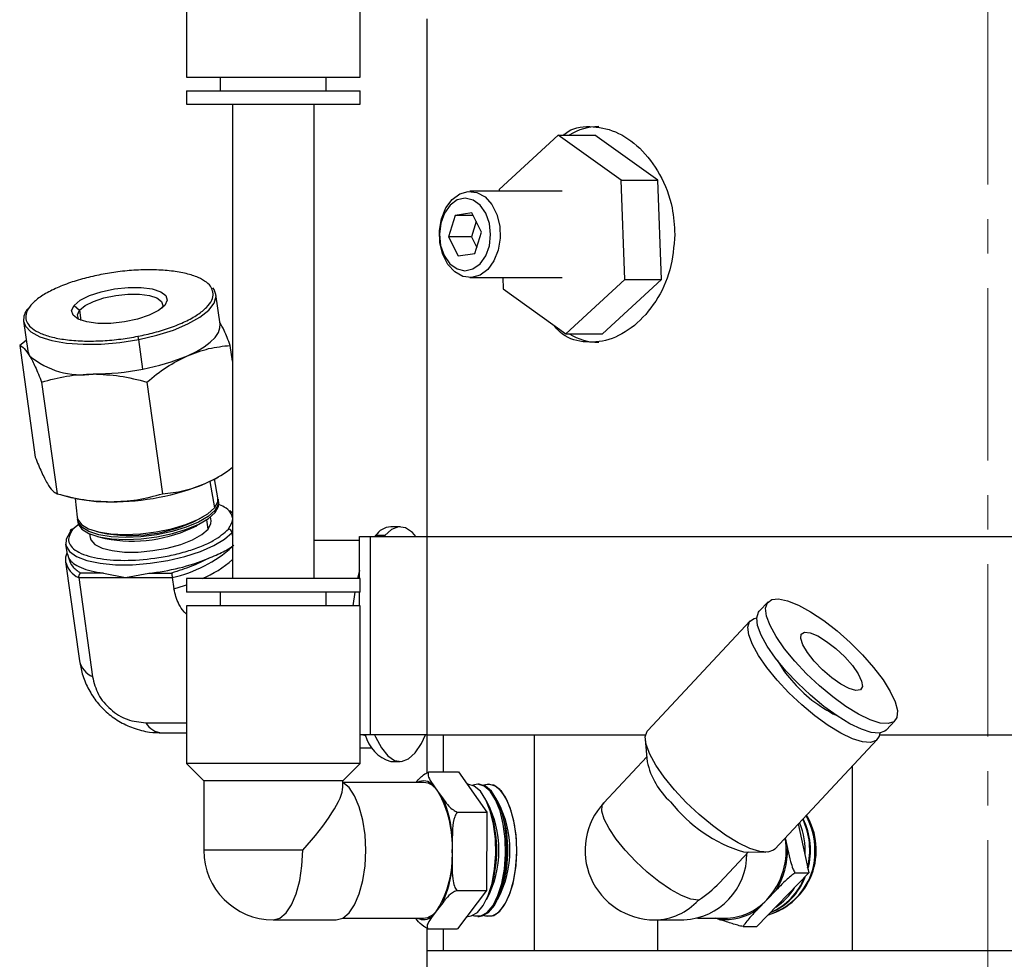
# Model space of a CAD drawing. Header units: inches. Extents: x 1.5 to 32, y 0 to 21.9.
# Tile 21 of 64: x 1.5 to 4.3, y 10.4 to 13.1. Entities that reach past the tile are written whole.
import ezdxf

# ---------------------------------------------------------------- set-up
doc = ezdxf.new("R2010")
doc.units = ezdxf.units.IN
doc.header["$MEASUREMENT"] = 0
doc.linetypes.add('CENTERX2', pattern=[0.8, 0.5, -0.1, 0.1, -0.1])

msp = doc.modelspace()

# ---------------------------------------------------------------- linework, layer by layer
at = {"color": 7, "linetype": 'CENTERX2', "lineweight": 18}
msp.add_line((4.2701, 17.1174), (4.2701, 4.8697), dxfattribs=at)
at = {"color": 7, "linetype": 'Continuous', "lineweight": 25}
for p, q in [((1.948, 13.3857), (1.948, 12.929)), ((2.4519, 12.929), (2.4519, 13.3857)), ((2.6451, 13.0979), (2.6451, 11.5979)), ((1.948, 12.929), (1.9716, 12.929)), ((1.9716, 12.929), (2.4519, 12.929)), ((2.0464, 12.929), (2.0464, 12.8896)), ((2.3535, 12.8896), (2.3535, 12.929)), ((1.948, 12.8896), (1.948, 12.8503)), ((1.948, 12.8896), (1.9716, 12.8896)), ((1.9716, 12.8896), (2.4519, 12.8896)), ((2.4519, 12.8503), (2.4519, 12.8896)), ((1.948, 12.8503), (1.9716, 12.8503)), ((1.9716, 12.8503), (2.4519, 12.8503)), ((2.0818, 12.8503), (2.0818, 11.4755)), ((2.318, 11.4755), (2.318, 12.8503)), ((3.0258, 12.7611), (2.8549, 12.6034)), ((3.2079, 12.6306), (3.0258, 12.7611)), ((3.0258, 12.7611), (3.1319, 12.7611)), ((3.314, 12.6306), (3.1319, 12.7611)), ((3.219, 12.3423), (3.2079, 12.6306)), ((3.2079, 12.6306), (3.314, 12.6306)), ((3.325, 12.3423), (3.314, 12.6306)), ((3.0369, 12.5979), (2.7696, 12.5979)), ((2.8549, 12.6034), (2.8551, 12.5979)), ((2.7273, 12.5282), (2.7075, 12.466)), ((2.7753, 12.5351), (2.7273, 12.5282)), ((2.7788, 12.5282), (2.7273, 12.5282)), ((2.8035, 12.4798), (2.7753, 12.5351)), ((2.7879, 12.5103), (2.7738, 12.466)), ((2.7837, 12.4176), (2.8035, 12.4798)), ((2.7075, 12.466), (2.7357, 12.4107)), ((2.7738, 12.466), (2.7075, 12.466)), ((2.7738, 12.466), (2.7894, 12.4355)), ((2.7357, 12.4107), (2.7837, 12.4176)), ((2.7696, 12.3479), (3.0369, 12.3479)), ((2.8647, 12.3479), (2.8659, 12.3152)), ((3.048, 12.1846), (3.219, 12.3423)), ((3.1541, 12.1846), (3.325, 12.3423)), ((3.219, 12.3423), (3.325, 12.3423)), ((2.0456, 12.2133), (2.0336, 12.2991)), ((2.8659, 12.3152), (3.048, 12.1846)), ((1.6227, 12.2672), (1.6386, 12.2534)), ((1.6386, 12.2534), (1.6427, 12.2239)), ((1.4765, 12.2215), (1.4885, 12.1357)), ((3.048, 12.1846), (3.1541, 12.1846)), ((1.4843, 12.1657), (1.4651, 12.1513)), ((1.822, 12.0827), (1.8101, 12.1685)), ((1.4651, 12.1513), (1.5102, 11.8273)), ((2.0818, 12.1054), (2.0754, 12.1513)), ((1.5286, 12.0452), (1.5737, 11.7213)), ((1.8338, 12.0452), (1.8789, 11.7213)), ((2.0161, 11.7571), (2.0291, 11.6806)), ((2.0394, 11.7099), (2.03, 11.7642)), ((2.0378, 11.7686), (2.0416, 11.7708)), ((1.589, 11.7172), (1.6174, 11.71)), ((1.6261, 11.708), (1.6319, 11.6531)), ((2.0418, 11.6961), (2.0408, 11.7018)), ((2.0315, 11.6668), (2.0305, 11.6725)), ((2.0818, 11.6654), (2.0742, 11.6719)), ((1.6327, 11.645), (1.6334, 11.6392)), ((1.9779, 11.6289), (1.9984, 11.6408)), ((1.9855, 11.6485), (1.9962, 11.6547)), ((2.0108, 11.6188), (2.007, 11.646)), ((2.0198, 11.6432), (2.0183, 11.6541)), ((1.6373, 11.6328), (1.6189, 11.6188)), ((2.5674, 11.6254), (2.5403, 11.6254)), ((1.6674, 11.6053), (1.669, 11.5944)), ((1.6886, 11.6119), (1.7006, 11.6088)), ((1.6902, 11.5978), (1.7132, 11.592)), ((2.0818, 11.6008), (2.0806, 11.6095)), ((2.4499, 11.5862), (2.318, 11.5862)), ((2.4499, 11.4755), (2.4499, 11.5979)), ((2.4499, 11.5979), (2.4813, 11.5979)), ((2.4813, 11.0229), (2.4813, 11.5979)), ((2.4813, 11.5979), (2.6451, 11.5979)), ((2.4965, 11.6003), (2.4945, 11.5979)), ((2.5235, 11.6003), (2.4965, 11.6003)), ((2.5235, 11.6003), (2.5216, 11.5979)), ((2.6451, 11.5979), (2.6451, 11.0229)), ((2.6451, 11.5979), (5.8951, 11.5979)), ((2.6451, 11.5979), (4.2701, 11.5979)), ((1.5981, 11.5751), (1.6022, 11.5455)), ((1.6041, 11.5458), (1.607, 11.5338)), ((1.5982, 11.5244), (1.6382, 11.2373)), ((1.636, 11.4782), (1.676, 11.1911)), ((1.636, 11.4782), (1.7716, 11.4782)), ((1.7077, 11.4913), (1.6417, 11.4913)), ((1.7077, 11.4913), (1.7716, 11.4782)), ((1.7716, 11.4782), (1.8393, 11.4913)), ((1.7716, 11.4782), (1.9073, 11.4782)), ((1.8393, 11.4913), (1.9053, 11.4913)), ((1.9073, 11.4782), (1.9118, 11.4458)), ((1.948, 11.4755), (1.948, 11.4361)), ((1.9716, 11.4755), (1.948, 11.4755)), ((2.4519, 11.4755), (1.9716, 11.4755)), ((2.4519, 11.4361), (2.4519, 11.4755)), ((1.9716, 11.4361), (1.948, 11.4361)), ((2.4519, 11.4361), (1.9716, 11.4361)), ((2.0464, 11.4361), (2.0464, 11.3967)), ((2.3535, 11.3967), (2.3535, 11.4361)), ((2.4361, 11.4361), (2.4305, 11.3967)), ((2.4499, 11.3967), (2.4499, 11.4361)), ((1.948, 11.3967), (1.948, 10.94)), ((1.9716, 11.3967), (1.948, 11.3967)), ((2.4519, 11.3967), (1.9716, 11.3967)), ((2.4519, 10.94), (2.4519, 11.3967)), ((3.6335, 11.408), (3.6079, 11.3806)), ((3.5822, 11.3532), (3.2849, 11.0355)), ((1.8302, 11.0574), (1.948, 11.0574)), ((3.9759, 11.0363), (4.0015, 11.0637)), ((1.8781, 11.0281), (1.948, 11.0281)), ((2.4813, 11.0229), (2.4519, 11.0229)), ((2.4596, 11.0229), (2.468, 11.0208)), ((2.6451, 11.0229), (2.4813, 11.0229)), ((2.6451, 11.0229), (2.6451, 10.9123)), ((2.6451, 11.0229), (2.6932, 11.0229)), ((2.6451, 11.0229), (3.2786, 11.0229)), ((2.6932, 10.9151), (2.6932, 11.0229)), ((2.9559, 11.0229), (2.9559, 10.3979)), ((2.9559, 11.0229), (3.2786, 11.0229)), ((3.9568, 11.0229), (5.8951, 11.0229)), ((2.4519, 10.9846), (2.4861, 10.9846)), ((3.2779, 11.0087), (3.2833, 10.9446)), ((3.6529, 10.6912), (3.9502, 11.0089)), ((3.2821, 10.9587), (3.1576, 10.8256)), ((1.948, 10.94), (1.9984, 10.8896)), ((1.9716, 10.94), (1.948, 10.94)), ((2.4519, 10.94), (1.9716, 10.94)), ((2.4015, 10.8896), (2.4519, 10.94)), ((2.5403, 10.9454), (2.5674, 10.9454)), ((3.8777, 10.9314), (3.8777, 10.3979)), ((2.6504, 10.9151), (2.7366, 10.9151)), ((2.7366, 10.9151), (2.819, 10.7986)), ((1.9984, 10.8896), (1.9984, 10.6879)), ((2.0172, 10.8896), (1.9984, 10.8896)), ((2.4015, 10.8896), (2.0172, 10.8896)), ((2.4015, 10.8706), (2.4015, 10.8896)), ((2.6352, 10.8847), (2.4015, 10.8847)), ((2.6631, 10.8779), (2.6779, 10.8569)), ((2.7637, 10.8794), (2.7619, 10.8794)), ((2.7922, 10.8794), (2.7779, 10.8764)), ((2.7922, 10.8793), (2.778, 10.8764)), ((2.7961, 10.8794), (2.7922, 10.8794)), ((2.8246, 10.8794), (2.8103, 10.8764)), ((2.8246, 10.8793), (2.8103, 10.8764)), ((2.6779, 10.8569), (2.6927, 10.8359)), ((2.7329, 10.7986), (2.819, 10.7986)), ((2.819, 10.7986), (2.8176, 10.5713)), ((2.8333, 10.7871), (2.8297, 10.7986)), ((2.8656, 10.7871), (2.862, 10.7989)), ((3.7213, 10.7643), (3.7516, 10.6223)), ((2.7187, 10.7259), (2.7184, 10.685)), ((3.6834, 10.7237), (3.6899, 10.6931)), ((2.2851, 10.6879), (1.9984, 10.6879)), ((2.7184, 10.685), (2.7182, 10.6441)), ((3.4925, 10.5934), (3.5765, 10.6832)), ((3.5623, 10.6835), (3.6267, 10.6823)), ((3.7516, 10.6223), (3.6015, 10.4666)), ((3.7114, 10.6223), (3.7516, 10.6223)), ((2.8297, 10.5772), (2.8333, 10.5886)), ((2.862, 10.5769), (2.8656, 10.5886)), ((2.7314, 10.5713), (2.8176, 10.5713)), ((2.8176, 10.5713), (2.7337, 10.4606)), ((3.657, 10.5725), (3.63, 10.5445)), ((2.6909, 10.5359), (2.6758, 10.516)), ((3.63, 10.5445), (3.603, 10.5164)), ((2.6758, 10.516), (2.6607, 10.496)), ((2.1999, 10.4863), (2.3826, 10.4863)), ((2.401, 10.491), (2.6352, 10.491)), ((2.7608, 10.4964), (2.7637, 10.4964)), ((2.7922, 10.4964), (2.7961, 10.4964)), ((3.3048, 10.4863), (3.39, 10.4863)), ((3.3143, 10.3979), (3.3143, 10.4863)), ((3.4293, 10.491), (3.5078, 10.491)), ((3.4918, 10.4876), (3.4815, 10.491)), ((2.6451, 10.462), (2.6451, 10.3979)), ((2.6476, 10.4606), (2.7337, 10.4606)), ((2.6932, 10.3979), (2.6932, 10.4606)), ((3.5614, 10.4666), (3.6015, 10.4666)), ((2.6451, 10.3979), (2.6451, 8.7999)), ((2.6451, 10.3979), (5.1662, 10.3979)), ((2.6451, 10.3979), (2.6932, 10.3979)), ((2.9559, 10.3979), (3.3143, 10.3979)), ((3.8777, 10.3979), (5.8951, 10.3979))]:
    msp.add_line(p, q, dxfattribs=at)
at = {"color": 7, "linetype": 'Continuous', "lineweight": 25, "flags": 128}
for points in [[(2.7179, 12.5743), (2.7402, 12.5908), (2.7649, 12.5977), (2.79, 12.5945), (2.8134, 12.5815), (2.8332, 12.5597), (2.848, 12.5308), (2.8563, 12.4972), (2.8577, 12.4617), (2.8519, 12.4271), (2.8394, 12.3962), (2.8213, 12.3715), (2.799, 12.355), (2.7744, 12.348), (2.7493, 12.3512), (2.7259, 12.3643), (2.706, 12.3861), (2.6913, 12.4149), (2.6829, 12.4485), (2.6816, 12.484), (2.6874, 12.5186), (2.6998, 12.5496), (2.7179, 12.5743)], [(2.7121, 12.558), (2.6956, 12.5349), (2.685, 12.5057), (2.6812, 12.4733), (2.6848, 12.4408), (2.6953, 12.4115), (2.7116, 12.3882), (2.7323, 12.3731), (2.7552, 12.3679), (2.7782, 12.3729), (2.7989, 12.3877), (2.8154, 12.4108), (2.826, 12.4401), (2.8297, 12.4725), (2.8262, 12.5049), (2.8157, 12.5343), (2.7994, 12.5576), (2.7787, 12.5726), (2.7558, 12.5779), (2.7328, 12.5728), (2.7121, 12.558)], [(1.7006, 12.3566), (1.7003, 12.3569), (1.7001, 12.357), (1.6999, 12.3567), (1.6999, 12.3565)], [(1.6227, 12.2672), (1.6405, 12.282), (1.6675, 12.2956), (1.7016, 12.307), (1.7398, 12.3151), (1.7793, 12.3193), (1.8167, 12.3193), (1.849, 12.3151), (1.8736, 12.307), (1.8886, 12.2956), (1.8927, 12.282), (1.8855, 12.2672)], [(1.6386, 12.2534), (1.6545, 12.2667), (1.6786, 12.2789), (1.709, 12.289), (1.7433, 12.2963), (1.7785, 12.3001), (1.8119, 12.3001), (1.8409, 12.2963), (1.8629, 12.289), (1.8763, 12.2789), (1.8799, 12.2667), (1.8776, 12.2594)], [(1.8101, 12.1685), (1.8624, 12.1806), (1.9105, 12.1957), (1.9527, 12.2134), (1.9873, 12.2328), (2.013, 12.2534), (2.0287, 12.2741), (2.034, 12.2944), (2.0336, 12.2991)], [(2.0336, 12.2991), (2.0285, 12.3133), (2.0248, 12.3186)], [(1.8855, 12.2672), (1.8677, 12.2523), (1.8407, 12.2387), (1.8067, 12.2273), (1.7684, 12.2192), (1.729, 12.215), (1.6916, 12.215), (1.6593, 12.2192), (1.6346, 12.2273), (1.6197, 12.2387), (1.6156, 12.2523), (1.6227, 12.2672)], [(1.6375, 12.226), (1.6358, 12.228), (1.6322, 12.2402), (1.6386, 12.2534)], [(1.4765, 12.2215), (1.4817, 12.2073), (1.4976, 12.1904), (1.5235, 12.1762), (1.5583, 12.1652), (1.6006, 12.1579), (1.6489, 12.1545), (1.7012, 12.1552), (1.7557, 12.1599), (1.8101, 12.1685)], [(1.9514, 12.1215), (1.9771, 12.134), (1.9992, 12.1471), (2.0174, 12.1607), (2.0313, 12.1745), (2.0407, 12.1884), (2.0454, 12.202), (2.0456, 12.2133)], [(1.4885, 12.1357), (1.4888, 12.134), (1.4936, 12.1215)], [(2.0029, 11.751), (2.0287, 11.7635), (2.0378, 11.7686)], [(2.0291, 11.6806), (2.0388, 11.6979), (2.0394, 11.7099)], [(2.0398, 11.7058), (2.0402, 11.6898), (2.0305, 11.6725)], [(1.6319, 11.6531), (1.6333, 11.647), (1.644, 11.6323), (1.6643, 11.62), (1.6932, 11.6108), (1.7292, 11.605), (1.7706, 11.6031), (1.8153, 11.605), (1.8609, 11.6108), (1.9054, 11.62), (1.9463, 11.6323), (1.9817, 11.647), (2.0098, 11.6634), (2.0291, 11.6806)], [(2.0305, 11.6725), (2.0111, 11.6553), (1.983, 11.6388), (1.9476, 11.6241), (1.9066, 11.6118), (1.8621, 11.6026), (1.8164, 11.5968), (1.7716, 11.5949), (1.7302, 11.5968), (1.6941, 11.6026), (1.6652, 11.6118), (1.6449, 11.6241), (1.6342, 11.6388), (1.6326, 11.6491)], [(2.0315, 11.6668), (2.0412, 11.6841), (2.0418, 11.6961)], [(1.6334, 11.6392), (1.6348, 11.6331), (1.6455, 11.6183), (1.6658, 11.606), (1.6948, 11.5967), (1.7309, 11.591), (1.7724, 11.589), (1.8171, 11.591), (1.8629, 11.5967), (1.9075, 11.606), (1.9485, 11.6183), (1.984, 11.6331), (2.0121, 11.6495), (2.0315, 11.6668)], [(2.0108, 11.6188), (2.0194, 11.6348), (2.0198, 11.6432)], [(1.669, 11.5944), (1.6709, 11.5878), (1.6826, 11.5745), (1.7037, 11.5639), (1.7329, 11.5564), (1.7686, 11.5525), (1.8088, 11.5525), (1.8509, 11.5564), (1.8928, 11.5639), (1.9318, 11.5745), (1.9657, 11.5878), (1.9926, 11.6028), (2.0108, 11.6188)], [(2.6132, 11.5979), (2.603, 11.609), (2.5833, 11.6222), (2.563, 11.6251), (2.5429, 11.6178), (2.5235, 11.6003)], [(1.6108, 11.6095), (1.5994, 11.5899), (1.5985, 11.5729)], [(1.5985, 11.5729), (1.5989, 11.5712), (1.6091, 11.5541), (1.6296, 11.5395), (1.6596, 11.5279), (1.6978, 11.5199), (1.7424, 11.5158), (1.7915, 11.5158), (1.843, 11.5199), (1.8946, 11.5279), (1.944, 11.5395), (1.9892, 11.5541), (2.0281, 11.5712), (2.059, 11.5899), (2.0806, 11.6095)], [(2.4499, 11.4992), (2.4485, 11.494), (2.4439, 11.4755)], [(1.9118, 11.4458), (1.9422, 11.4554), (1.948, 11.4574)], [(3.711, 11.2358), (3.6812, 11.2723), (3.657, 11.3072), (3.6393, 11.3392), (3.629, 11.367), (3.6263, 11.3894), (3.6315, 11.4056), (3.6443, 11.4147), (3.6642, 11.4166), (3.6904, 11.411), (3.7217, 11.3983), (3.757, 11.379), (3.7948, 11.3537), (3.8335, 11.3237), (3.8715, 11.29), (3.9074, 11.2541), (3.9395, 11.2175), (3.9667, 11.1817), (3.9877, 11.148), (4.0018, 11.1179), (4.0083, 11.0927), (4.007, 11.0733), (3.998, 11.0606), (3.9816, 11.0551), (3.9584, 11.0569), (3.9295, 11.0661), (3.896, 11.0822), (3.8593, 11.1047), (3.8209, 11.1324), (3.7823, 11.1645), (3.7452, 11.1994), (3.711, 11.2358)], [(3.6597, 11.181), (3.6299, 11.2175), (3.6057, 11.2524), (3.5881, 11.2844), (3.5777, 11.3122), (3.5751, 11.3346), (3.5803, 11.3508), (3.5931, 11.36), (3.6007, 11.3616)], [(3.6854, 11.2084), (3.6556, 11.2449), (3.6314, 11.2798), (3.6137, 11.3118), (3.6033, 11.3396), (3.6007, 11.362), (3.6059, 11.3782), (3.6079, 11.3806)], [(3.7676, 11.2358), (3.7478, 11.2608), (3.7343, 11.2836), (3.7281, 11.3022), (3.7299, 11.3148), (3.7395, 11.3204), (3.756, 11.3185), (3.778, 11.3093), (3.8034, 11.2935), (3.8302, 11.2726), (3.8558, 11.2485), (3.878, 11.2232), (3.8948, 11.199), (3.9047, 11.1781), (3.9069, 11.1624), (3.9012, 11.1531), (3.888, 11.1512), (3.8686, 11.1569), (3.8446, 11.1695), (3.8182, 11.188), (3.7917, 11.2108), (3.7676, 11.2358)], [(3.9759, 11.0363), (3.9724, 11.0332), (3.9559, 11.0277), (3.9328, 11.0295), (3.9039, 11.0387), (3.8704, 11.0548), (3.8337, 11.0773), (3.7952, 11.105), (3.7567, 11.1371), (3.7195, 11.172), (3.6854, 11.2084)], [(3.9574, 11.0278), (3.9558, 11.0186), (3.9467, 11.0058), (3.9303, 11.0003), (3.9072, 11.0021), (3.8782, 11.0113), (3.8447, 11.0275), (3.808, 11.0499), (3.7696, 11.0777), (3.731, 11.1097), (3.6939, 11.1446), (3.6597, 11.181)], [(2.4935, 11.0229), (2.496, 11.0169), (2.5131, 10.9848), (2.5317, 10.9617), (2.5515, 10.9486), (2.5717, 10.9456), (2.5919, 10.953), (2.6112, 10.9705)], [(2.6112, 10.9705), (2.6293, 10.9975), (2.6413, 11.0229)], [(3.3624, 10.8633), (3.3326, 10.8997), (3.3084, 10.9347), (3.2908, 10.9667), (3.2804, 10.9945), (3.2778, 11.0169), (3.283, 11.033), (3.2849, 11.0355)], [(2.3826, 10.4863), (2.4016, 10.4913), (2.4196, 10.5063), (2.4357, 10.5303), (2.4492, 10.5622), (2.4594, 10.6004), (2.4657, 10.643), (2.4678, 10.6879), (2.4657, 10.7327), (2.4594, 10.7753), (2.4492, 10.8135), (2.4357, 10.8455), (2.4196, 10.8695), (2.4016, 10.8844), (2.401, 10.8847)], [(2.7637, 10.4964), (2.7731, 10.4977), (2.7914, 10.5079), (2.8082, 10.5279), (2.8226, 10.5565), (2.8338, 10.5921), (2.8412, 10.6329), (2.8445, 10.6767), (2.8434, 10.7211), (2.838, 10.7637), (2.8286, 10.8022), (2.8157, 10.8346), (2.8, 10.859), (2.7824, 10.8742), (2.7637, 10.8794), (2.7637, 10.8794)], [(2.7779, 10.4994), (2.7828, 10.4977), (2.8016, 10.4977), (2.8199, 10.5079), (2.8367, 10.5279), (2.851, 10.5565), (2.8623, 10.5921), (2.8697, 10.6329), (2.873, 10.6767), (2.8719, 10.7211), (2.8665, 10.7637), (2.8571, 10.8022), (2.8442, 10.8346), (2.8285, 10.859), (2.8108, 10.8742), (2.7922, 10.8794), (2.7922, 10.8794)], [(2.778, 10.4994), (2.7828, 10.4977), (2.8016, 10.4977), (2.8199, 10.5079), (2.8366, 10.5279), (2.851, 10.5565), (2.8623, 10.5921), (2.8697, 10.633), (2.873, 10.6767), (2.8719, 10.7211), (2.8665, 10.7637), (2.8571, 10.8022), (2.8442, 10.8345), (2.8285, 10.859), (2.8108, 10.8742), (2.7922, 10.8793), (2.7922, 10.8793)], [(2.7961, 10.4964), (2.8055, 10.4977), (2.8237, 10.5079), (2.8405, 10.5279), (2.8549, 10.5565), (2.8662, 10.5921), (2.8736, 10.6329), (2.8769, 10.6767), (2.8758, 10.7211), (2.8704, 10.7637), (2.861, 10.8022), (2.8481, 10.8346), (2.8324, 10.859), (2.8147, 10.8742), (2.7961, 10.8794)], [(2.8103, 10.4994), (2.8152, 10.4977), (2.8339, 10.4977), (2.8522, 10.5079), (2.869, 10.5279), (2.8834, 10.5565), (2.8946, 10.5921), (2.9021, 10.633), (2.9053, 10.6767), (2.9042, 10.7211), (2.8989, 10.7637), (2.8895, 10.8022), (2.8766, 10.8346), (2.8609, 10.859), (2.8432, 10.8742), (2.8246, 10.8794), (2.8246, 10.8794)], [(2.8103, 10.4994), (2.8152, 10.4977), (2.8339, 10.4977), (2.8522, 10.5079), (2.869, 10.5279), (2.8834, 10.5565), (2.8946, 10.5921), (2.9021, 10.633), (2.9053, 10.6767), (2.9042, 10.7211), (2.8989, 10.7637), (2.8895, 10.8022), (2.8766, 10.8345), (2.8609, 10.859), (2.8432, 10.8742), (2.8246, 10.8793), (2.8246, 10.8793)], [(2.9055, 10.6879), (2.9033, 10.732), (2.8969, 10.7738), (2.8865, 10.811), (2.8729, 10.8415), (2.8566, 10.8637), (2.8386, 10.8764), (2.8198, 10.879), (2.8103, 10.8764)], [(3.6529, 10.6912), (3.6494, 10.6881), (3.633, 10.6826), (3.6099, 10.6844), (3.5809, 10.6936), (3.5474, 10.7097), (3.5107, 10.7321), (3.4723, 10.7599), (3.4337, 10.7919), (3.3966, 10.8269), (3.3624, 10.8633)], [(3.4319, 10.5431), (3.4097, 10.5467), (3.3823, 10.5574), (3.351, 10.5747), (3.3174, 10.5976), (3.2832, 10.625), (3.25, 10.6557), (3.2196, 10.6879), (3.1934, 10.7201), (3.1729, 10.7507), (3.1589, 10.7781), (3.1523, 10.8011), (3.1533, 10.8183), (3.1576, 10.8256)], [(2.1999, 10.4863), (2.2189, 10.4913), (2.2369, 10.5063), (2.253, 10.5303), (2.2665, 10.5622), (2.2767, 10.6004), (2.283, 10.643), (2.2851, 10.6879)], [(2.8103, 10.4994), (2.8198, 10.4967), (2.8386, 10.4993), (2.8566, 10.512), (2.8729, 10.5343), (2.8865, 10.5648), (2.8969, 10.6019), (2.9033, 10.6437), (2.9055, 10.6879)]]:
    msp.add_lwpolyline(points, dxfattribs=at)
at = {"color": 7, "linetype": 'Continuous', "lineweight": 25}
for centre, radius, start, end in [((3.1438, 12.6201), 0.1653, 90.2951, 121.4292), ((1.5238, 12.2257), 0.0475, 138.3497, 185.0566), ((3.1438, 12.3257), 0.1653, 238.5708, 269.7049), ((1.7772, 12.1649), 0.0331, 6.1929, 22.848), ((1.6444, 12.2989), 0.2329, 229.6321, 278.2758), ((1.709, 12.6943), 0.6219, 280.4692, 292.9349), ((1.675, 12.8356), 0.7671, 270.2162, 281.0457), ((1.7322, 12.4159), 0.7179, 269.7879, 292.1588), ((1.7221, 12.1582), 0.4602, 256.848, 270.9181), ((1.7857, 12.0406), 0.4401, 258.8502, 297.0011), ((1.6186, 11.6108), 0.00797, 88.2494, 189.3567), ((1.7923, 11.9932), 0.409, 258.8502, 297.0011), ((2.0697, 11.6078), 0.011, 9.1971, 88.9706), ((2.5433, 11.5693), 0.0561, 93.0273, 146.5347), ((1.8182, 11.8658), 0.3977, 282.9372, 311.5101), ((1.6478, 11.5304), 0.05, 157.5926, 186.8893), ((1.7807, 12.0986), 0.6101, 275.5143, 292.2195), ((1.8777, 11.7574), 0.3049, 292.3543, 312.0259), ((1.6638, 11.5396), 0.0673, 192.9854, 245.5799), ((1.7016, 11.2507), 0.0648, 191.885, 246.6803), ((3.9074, 11.3711), 0.2803, 208.1871, 222.6951), ((4.0127, 11.4435), 0.4072, 220.1289, 243.4734), ((1.8822, 11.0885), 0.0605, 210.8719, 266.1399), ((2.5704, 11.048), 0.107, 193.6079, 253.6727), ((3.5021, 10.994), 0.2243, 192.7332, 227.6337), ((2.6356, 10.8488), 0.04, 46.6159, 116.0728), ((2.6312, 10.832), 0.0529, 28.0919, 85.6423), ((2.4048, 10.7018), 0.3141, 356.9359, 29.5979), ((2.3843, 10.7051), 0.335, 3.5529, 22.9809), ((2.5515, 10.6879), 0.3021, 331.7397, 28.2603), ((2.5838, 10.6879), 0.302, 331.7341, 28.2659), ((3.3048, 10.6879), 0.2016, 136.9028, 270), ((3.6857, 11.0903), 0.4251, 218.0526, 253.1321), ((2.494, 10.6879), 0.3535, 343.6978, 16.3022), ((2.5264, 10.6879), 0.3535, 343.6978, 16.3022), ((3.5775, 10.688), 0.1958, 286.983, 31.2347), ((3.5756, 10.6879), 0.1959, 287.6469, 30.8122), ((3.5756, 10.6879), 0.1959, 287.6418, 30.813), ((3.5639, 10.6886), 0.2056, 359.7965, 28.9984), ((3.5324, 10.688), 0.2088, 355.9926, 22.1933), ((3.5454, 10.6878), 0.2091, 346.0848, 25.5283), ((3.5454, 10.6878), 0.2091, 346.0771, 25.5295), ((3.5473, 10.6878), 0.2091, 344.9869, 25.9256), ((3.4768, 10.6875), 0.2095, 316.973, 9.9173), ((2.1999, 10.6879), 0.2016, 180, 270), ((2.4169, 10.6712), 0.3019, 329.0555, 2.6178), ((3.3805, 10.678), 0.1919, 272.8168, 0.2778), ((3.5818, 10.6815), 0.1879, 286.4341, 1.9406), ((3.4741, 10.6872), 0.2159, 327.9049, 1.5684), ((2.397, 10.6676), 0.322, 335.8602, 355.8131), ((3.5724, 10.6749), 0.181, 292.2405, 338.9256), ((3.5703, 10.6751), 0.1812, 293.3047, 338.8159), ((3.5703, 10.6751), 0.1812, 293.3158, 338.8048), ((3.5549, 10.6759), 0.1832, 303.4031, 328.7175), ((3.3034, 10.6599), 0.1736, 270.4385, 317.7077), ((3.5063, 10.6609), 0.1699, 270.5004, 316.7431), ((2.6306, 10.5439), 0.0531, 274.9908, 328.2261), ((3.5075, 10.6558), 0.1689, 264.6833, 304.4304), ((2.6354, 10.5268), 0.0398, 244.0018, 309.38)]:
    msp.add_arc(centre, radius, start, end, dxfattribs=at)
for centre, major_axis, ratio, start_param, end_param in [((2.1999, 10.6879), (0.1968, 0.1968), 0.221695, 4.930555, 6.065019), ((3.3048, 10.6879), (0.2395, 0.1039), 0.721107, 4.940255, 5.25397)]:
    msp.add_ellipse(centre, major_axis=major_axis, ratio=ratio, start_param=start_param, end_param=end_param, dxfattribs=at)
for points, knots in [([(3.0415, 12.7611), (3.0432, 12.7627), (3.064, 12.7822), (3.1167, 12.7892), (3.1918, 12.7761), (3.2645, 12.7267), (3.3231, 12.6498), (3.358, 12.5603), (3.3618, 12.4989), (3.3635, 12.4729)], [0, 0, 0, 0, 0.015191, 0.187644, 0.357329, 0.526709, 0.69865, 0.872191, 1, 1, 1, 1]), ([(3.3635, 12.4729), (3.3606, 12.4381), (3.3548, 12.3686), (3.3108, 12.2757), (3.2481, 12.2044), (3.1726, 12.1624), (3.0974, 12.1575), (3.042, 12.1752), (3.0189, 12.2027), (3.0131, 12.2097)], [0, 0, 0, 0, 0.157088, 0.314106, 0.47296, 0.633064, 0.791199, 0.94727, 1, 1, 1, 1]), ([(1.7006, 12.3566), (1.6845, 12.3531), (1.6514, 12.346), (1.6048, 12.3314), (1.562, 12.3139), (1.5264, 12.2941), (1.5004, 12.2731), (1.4853, 12.2522), (1.481, 12.2328), (1.4864, 12.2152), (1.501, 12.1994), (1.5252, 12.1855), (1.5595, 12.1743), (1.6027, 12.1667), (1.6522, 12.1633), (1.7049, 12.1643), (1.7574, 12.169), (1.7913, 12.1749), (1.8077, 12.1777)], [0, 0, 0, 0, 0.058258, 0.120006, 0.18432, 0.25, 0.31568, 0.379994, 0.441742, 0.5, 0.558258, 0.620006, 0.68432, 0.75, 0.81568, 0.879994, 0.941742, 1, 1, 1, 1]), ([(2.0226, 12.3115), (2.022, 12.314), (2.02, 12.3222), (2.0069, 12.3348), (1.9832, 12.3488), (1.9487, 12.36), (1.9056, 12.3676), (1.8561, 12.371), (1.8034, 12.37), (1.7508, 12.3653), (1.717, 12.3594), (1.7006, 12.3566)], [0, 0, 0, 0, 0.046952, 0.157998, 0.275694, 0.398285, 0.523476, 0.648668, 0.771258, 0.888955, 1, 1, 1, 1]), ([(1.8077, 12.1777), (1.8237, 12.1812), (1.8568, 12.1883), (1.9035, 12.2029), (1.9462, 12.2204), (1.9818, 12.2402), (2.008, 12.2613), (2.0227, 12.282), (2.0275, 12.299), (2.0239, 12.3083), (2.0226, 12.3115)], [0, 0, 0, 0, 0.122554, 0.252448, 0.387743, 0.525909, 0.664075, 0.79937, 0.929264, 1, 1, 1, 1]), ([(2.0754, 12.1513), (2.0694, 12.1665), (2.0587, 12.1933), (2.049, 12.2113), (2.0448, 12.2191)], [0, 0, 0, 0, 0.5682, 1, 1, 1, 1]), ([(1.4651, 12.1513), (1.4693, 12.1492), (1.4779, 12.1449), (1.4883, 12.1294), (1.4936, 12.1215)], [0, 0, 0, 0, 0.495458, 1, 1, 1, 1]), ([(1.9514, 12.1215), (1.9718, 12.1292), (2.013, 12.1448), (2.0545, 12.1491), (2.0754, 12.1513)], [0, 0, 0, 0, 0.494511, 1, 1, 1, 1]), ([(1.4936, 12.1215), (1.4991, 12.1115), (1.5102, 12.0911), (1.5224, 12.0606), (1.5286, 12.0452)], [0, 0, 0, 0, 0.494511, 1, 1, 1, 1]), ([(1.8338, 12.0452), (1.8525, 12.0603), (1.8903, 12.0908), (1.9309, 12.1112), (1.9514, 12.1215)], [0, 0, 0, 0, 0.495458, 1, 1, 1, 1]), ([(1.5286, 12.0452), (1.5525, 12.0517), (1.6006, 12.0649), (1.652, 12.0673), (1.6779, 12.0685)], [0, 0, 0, 0, 0.495458, 1, 1, 1, 1]), ([(1.6779, 12.0685), (1.7037, 12.0673), (1.7557, 12.065), (1.8075, 12.0519), (1.8338, 12.0452)], [0, 0, 0, 0, 0.494511, 1, 1, 1, 1]), ([(1.5102, 11.8273), (1.5162, 11.8122), (1.5285, 11.7817), (1.5396, 11.7613), (1.5452, 11.751)], [0, 0, 0, 0, 0.495458, 1, 1, 1, 1]), ([(2.0029, 11.751), (2.0231, 11.7607), (2.0502, 11.7736), (2.0754, 11.7932), (2.0818, 11.7982)], [0, 0, 0, 0, 0.746084, 1, 1, 1, 1]), ([(1.5452, 11.751), (1.5503, 11.7433), (1.5608, 11.7277), (1.5693, 11.7234), (1.5737, 11.7213)], [0, 0, 0, 0, 0.494511, 1, 1, 1, 1]), ([(1.8789, 11.7213), (1.8994, 11.7234), (1.9408, 11.7276), (1.9821, 11.7432), (2.0029, 11.751)], [0, 0, 0, 0, 0.495458, 1, 1, 1, 1]), ([(1.5737, 11.7213), (1.5994, 11.7148), (1.6512, 11.7017), (1.7032, 11.6992), (1.7295, 11.698)], [0, 0, 0, 0, 0.495458, 1, 1, 1, 1]), ([(1.7295, 11.698), (1.7549, 11.6992), (1.8063, 11.7016), (1.8545, 11.7147), (1.8789, 11.7213)], [0, 0, 0, 0, 0.494511, 1, 1, 1, 1]), ([(2.0757, 11.6662), (2.0754, 11.6669), (2.0728, 11.6732), (2.0612, 11.6819), (2.0458, 11.6883), (2.0395, 11.6909)], [0, 0, 0, 0, 0.069762, 0.620156, 1, 1, 1, 1]), ([(2.0699, 11.6188), (2.0769, 11.6303), (2.0871, 11.6471), (2.0785, 11.6616), (2.0757, 11.6662)], [0, 0, 0, 0, 0.680903, 1, 1, 1, 1]), ([(1.6189, 11.6188), (1.6123, 11.6074), (1.6022, 11.5899), (1.6127, 11.5688), (1.6296, 11.5544), (1.6559, 11.5426), (1.6992, 11.5317), (1.7665, 11.5261), (1.8432, 11.5317), (1.9049, 11.5426), (1.9509, 11.5544), (1.9922, 11.5688), (2.038, 11.5899), (2.0573, 11.6074), (2.0699, 11.6188)], [0, 0, 0, 0, 0.119728, 0.18418, 0.25, 0.31582, 0.380272, 0.5, 0.619728, 0.68418, 0.75, 0.81582, 0.880272, 1, 1, 1, 1]), ([(2.0114, 11.5338), (2.0267, 11.5404), (2.0501, 11.5505), (2.073, 11.5629), (2.0815, 11.5693), (2.0858, 11.5725)], [0, 0, 0, 0, 0.48321, 0.7412599, 1, 1, 1, 1]), ([(1.6417, 11.4913), (1.6412, 11.4909), (1.6402, 11.4903), (1.6386, 11.4886), (1.6373, 11.4865), (1.6364, 11.4841), (1.636, 11.4821), (1.6358, 11.4801), (1.6359, 11.4789), (1.636, 11.4782)], [0, 0, 0, 0, 0.155399, 0.290739, 0.500767, 0.633003, 0.759875, 0.881983, 1, 1, 1, 1]), ([(1.9053, 11.4913), (1.9054, 11.4909), (1.9055, 11.4903), (1.9058, 11.4886), (1.9061, 11.4865), (1.9064, 11.4841), (1.9067, 11.4821), (1.907, 11.4801), (1.9072, 11.4789), (1.9073, 11.4782)], [0, 0, 0, 0, 0.155424, 0.290772, 0.500767, 0.633018, 0.759895, 0.881997, 1, 1, 1, 1]), ([(1.948, 11.3724), (1.9457, 11.3747), (1.9371, 11.3832), (1.9216, 11.4073), (1.9157, 11.4307), (1.9118, 11.4458)], [0, 0, 0, 0, 0.114321, 0.426487, 1, 1, 1, 1]), ([(1.6382, 11.2373), (1.6405, 11.2246), (1.6455, 11.1975), (1.6616, 11.1581), (1.685, 11.1206), (1.7153, 11.0879), (1.7519, 11.0609), (1.7945, 11.0409), (1.8375, 11.0298), (1.8659, 11.0286), (1.8781, 11.0281)], [0, 0, 0, 0, 0.111638, 0.239167, 0.36488, 0.490998, 0.61992, 0.753987, 0.894163, 1, 1, 1, 1]), ([(2.614, 10.8847), (2.6178, 10.8894), (2.6245, 10.8976), (2.6366, 10.9082), (2.6465, 10.9132), (2.6504, 10.9151)], [0, 0, 0, 0, 0.441854, 0.779604, 1, 1, 1, 1]), ([(2.6504, 10.9151), (2.6494, 10.9129), (2.6463, 10.9056), (2.6533, 10.8923), (2.6602, 10.882), (2.6631, 10.8779)], [0, 0, 0, 0, 0.204336, 0.673302, 1, 1, 1, 1]), ([(2.6927, 10.8359), (2.6932, 10.8352), (2.698, 10.8285), (2.7061, 10.8181), (2.7192, 10.8059), (2.729, 10.8007), (2.7329, 10.7986)], [0, 0, 0, 0, 0.052873, 0.517957, 0.809655, 1, 1, 1, 1]), ([(2.7329, 10.7986), (2.7303, 10.7943), (2.7218, 10.7799), (2.7193, 10.754), (2.7188, 10.7341), (2.7187, 10.7259)], [0, 0, 0, 0, 0.2043562, 0.6733625, 1, 1, 1, 1]), ([(3.6899, 10.6931), (3.6902, 10.6918), (3.6929, 10.6792), (3.6975, 10.6594), (3.7045, 10.6362), (3.7095, 10.6263), (3.7114, 10.6223)], [0, 0, 0, 0, 0.052873, 0.517957, 0.809655, 1, 1, 1, 1]), ([(2.7182, 10.6441), (2.7182, 10.6427), (2.7181, 10.6297), (2.7188, 10.6094), (2.723, 10.5855), (2.7291, 10.5754), (2.7314, 10.5713)], [0, 0, 0, 0, 0.052977, 0.518036, 0.80972, 1, 1, 1, 1]), ([(3.7114, 10.6223), (3.7074, 10.6194), (3.694, 10.6095), (3.6757, 10.5917), (3.6624, 10.5781), (3.657, 10.5725)], [0, 0, 0, 0, 0.2043562, 0.6733625, 1, 1, 1, 1]), ([(2.7314, 10.5713), (2.7273, 10.5692), (2.7136, 10.5622), (2.7016, 10.5496), (2.694, 10.5399), (2.6909, 10.5359)], [0, 0, 0, 0, 0.204336, 0.673302, 1, 1, 1, 1]), ([(3.603, 10.5164), (3.6021, 10.5155), (3.5935, 10.5066), (3.5805, 10.4927), (3.5668, 10.4763), (3.5629, 10.4694), (3.5614, 10.4666)], [0, 0, 0, 0, 0.052977, 0.518036, 0.80972, 1, 1, 1, 1]), ([(2.6476, 10.4606), (2.6434, 10.4628), (2.6299, 10.4702), (2.62, 10.4812), (2.6141, 10.4891), (2.6126, 10.491)], [0, 0, 0, 0, 0.248431, 0.8186, 1, 1, 1, 1]), ([(2.6607, 10.496), (2.6602, 10.4954), (2.6554, 10.489), (2.6487, 10.4791), (2.6443, 10.4675), (2.6466, 10.4626), (2.6476, 10.4606)], [0, 0, 0, 0, 0.052873, 0.517957, 0.809655, 1, 1, 1, 1]), ([(3.5614, 10.4666), (3.5564, 10.4679), (3.54, 10.472), (3.5164, 10.4795), (3.499, 10.4852), (3.4918, 10.4876)], [0, 0, 0, 0, 0.204336, 0.673302, 1, 1, 1, 1])]:
    msp.add_open_spline(points, degree=3, knots=knots, dxfattribs=at)
for points in [[(1.607, 11.5338), (1.6111, 11.5288), (1.6192, 11.519), (1.6419, 11.5069), (1.6709, 11.4972), (1.6955, 11.4932), (1.7077, 11.4913)], [(1.607, 11.5338), (1.6095, 11.526), (1.6146, 11.5104), (1.6327, 11.4976), (1.6417, 11.4913)], [(2.0114, 11.5338), (1.9958, 11.526), (1.9646, 11.5104), (1.9251, 11.4976), (1.9053, 11.4913)], [(1.676, 11.1911), (1.6804, 11.1736), (1.6894, 11.1386), (1.7269, 11.0944), (1.7761, 11.0634), (1.8122, 11.0594), (1.8302, 11.0574)]]:
    msp.add_open_spline(points, degree=3, dxfattribs=at)

doc.saveas('drawing.dxf')
